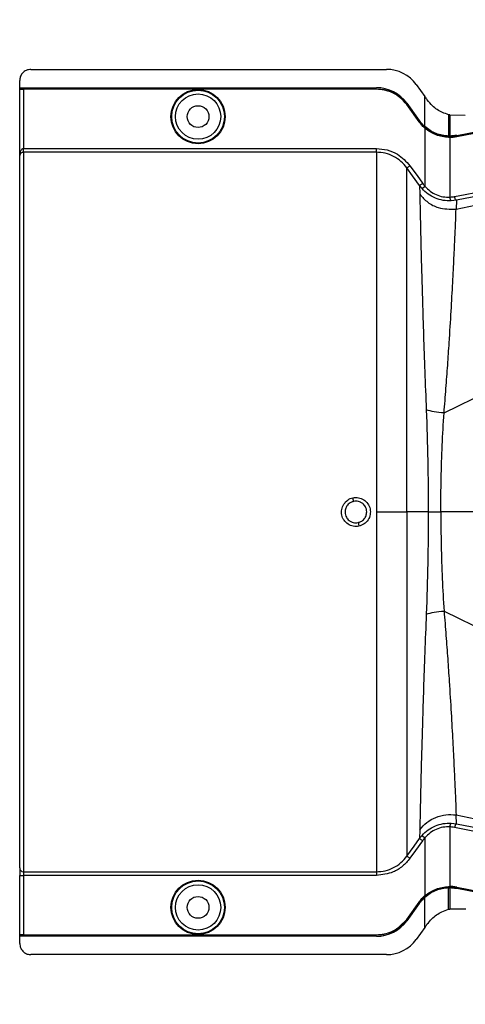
# Model space of a CAD drawing. Header units: inches. Extents: x -3977 to 448, y -4288 to 2176.
# Tile 150 of 206: x -3959 to -3900, y 1024 to 1155. Entities that reach past the tile are written whole.
import ezdxf

# ---------------------------------------------------------------- set-up
doc = ezdxf.new("R2010")
doc.units = ezdxf.units.IN
doc.header["$MEASUREMENT"] = 0

msp = doc.modelspace()

# ---------------------------------------------------------------- linework, layer by layer
at = {"color": 2, "linetype": 'Continuous', "lineweight": 25}
for p, q in [((-3957.714, 1148.412), (-3910.445, 1148.412)), ((-3959.214, 1145.972), (-3959.214, 1146.912)), ((-3906.476, 1146.378), (-3905.337, 1144.795)), ((-3901.185, 1129.82), (-3822.013, 1146.475)), ((-3822.013, 1146.517), (-3901.134, 1131.005)), ((-3959.214, 1145.972), (-3911.776, 1145.972)), ((-3959.214, 1145.941), (-3959.214, 1145.972)), ((-3959.214, 1145.941), (-3911.776, 1145.941)), ((-3959.214, 1145.822), (-3959.214, 1145.941)), ((-3959.214, 1145.822), (-3911.776, 1145.822)), ((-3959.214, 1145.822), (-3959.214, 1145.787)), ((-3959.214, 1136.931), (-3959.214, 1145.787)), ((-3958.714, 1145.778), (-3958.714, 1137.88)), ((-3911.776, 1145.778), (-3958.714, 1145.778)), ((-3911.776, 1145.941), (-3911.776, 1145.972)), ((-3911.776, 1145.822), (-3911.776, 1145.778)), ((-3907.752, 1143.717), (-3907.717, 1143.742)), ((-3906.111, 1141.435), (-3907.752, 1143.717)), ((-3907.717, 1143.892), (-3907.742, 1143.874)), ((-3907.742, 1143.874), (-3906.101, 1141.593)), ((-3907.717, 1143.892), (-3906.076, 1141.611)), ((-3907.717, 1143.742), (-3906.076, 1141.461)), ((-3905.337, 1140.792), (-3905.337, 1144.795)), ((-3902.778, 1102.703), (-3822.013, 1142.485)), ((-3902.173, 1142.38), (-3902.173, 1141.968)), ((-3902.015, 1142.341), (-3902.015, 1141.999)), ((-3901.995, 1142.336), (-3902.015, 1142.341)), ((-3899.955, 1142.289), (-3901.995, 1142.336)), ((-3906.111, 1141.435), (-3906.076, 1141.461)), ((-3906.101, 1141.593), (-3906.076, 1141.611)), ((-3902.173, 1141.968), (-3902.173, 1139.54)), ((-3902.015, 1141.999), (-3902.015, 1139.538)), ((-3905.366, 1140.609), (-3905.337, 1140.642)), ((-3905.337, 1140.792), (-3905.357, 1140.769)), ((-3905.337, 1140.751), (-3905.337, 1140.642)), ((-3905.337, 1140.642), (-3903.853, 1139.779)), ((-3905.337, 1140.584), (-3905.337, 1132.88)), ((-3901.083, 1139.631), (-3901.077, 1139.6)), ((-3902.175, 1139.346), (-3902.173, 1139.39)), ((-3902.173, 1139.509), (-3902.015, 1139.508)), ((-3902.173, 1139.39), (-3902.173, 1139.509)), ((-3902.015, 1139.344), (-3902.015, 1131.417)), ((-3901.075, 1139.437), (-3901.083, 1139.481)), ((-3958.714, 1137.381), (-3958.714, 1137.88)), ((-3958.714, 1137.88), (-3911.776, 1137.88)), ((-3911.776, 1137.381), (-3958.714, 1137.381)), ((-3958.714, 1137.381), (-3958.714, 1041.665)), ((-3959.214, 1042.164), (-3959.214, 1136.931)), ((-3906.038, 1132.957), (-3905.995, 1131.786)), ((-3905.71, 1132.548), (-3906.038, 1132.957)), ((-3905.71, 1132.548), (-3905.337, 1132.88)), ((-3901.134, 1131.005), (-3901.843, 1130.918)), ((-3901.134, 1131.005), (-3901.185, 1129.82)), ((-3911.776, 1089.523), (-3907.717, 1089.523)), ((-3904.88, 1089.523), (-3907.717, 1089.523)), ((-3904.88, 1089.523), (-3903.212, 1089.523)), ((-3846.155, 1089.523), (-3903.212, 1089.523)), ((-3902.778, 1076.342), (-3822.013, 1036.561)), ((-3901.843, 1048.127), (-3901.134, 1048.041)), ((-3901.134, 1048.041), (-3901.185, 1049.225)), ((-3901.185, 1049.225), (-3822.013, 1032.571)), ((-3901.134, 1048.041), (-3822.013, 1032.529)), ((-3905.995, 1047.26), (-3906.038, 1046.089)), ((-3902.015, 1047.629), (-3902.015, 1039.702)), ((-3905.71, 1046.498), (-3905.337, 1046.166)), ((-3905.337, 1046.166), (-3905.337, 1038.462)), ((-3959.214, 1042.164), (-3959.214, 1041.166)), ((-3958.714, 1041.665), (-3911.776, 1041.665)), ((-3958.714, 1041.665), (-3958.714, 1041.166)), ((-3959.214, 1041.166), (-3958.714, 1041.166)), ((-3959.214, 1033.259), (-3959.214, 1041.166)), ((-3911.776, 1041.166), (-3958.714, 1041.166)), ((-3958.714, 1041.166), (-3958.714, 1033.268)), ((-3902.175, 1039.7), (-3902.173, 1039.656)), ((-3902.173, 1039.656), (-3902.173, 1039.537)), ((-3902.173, 1037.077), (-3902.173, 1039.506)), ((-3902.015, 1039.507), (-3902.015, 1037.047)), ((-3901.075, 1039.609), (-3901.083, 1039.565)), ((-3901.083, 1039.415), (-3901.077, 1039.446)), ((-3907.752, 1035.329), (-3906.111, 1037.61)), ((-3906.101, 1037.453), (-3907.742, 1035.172)), ((-3906.076, 1037.585), (-3907.717, 1035.304)), ((-3906.111, 1037.61), (-3906.076, 1037.585)), ((-3906.076, 1037.435), (-3906.101, 1037.453)), ((-3905.366, 1038.437), (-3905.337, 1038.404)), ((-3905.357, 1038.277), (-3905.337, 1038.254)), ((-3905.337, 1038.295), (-3905.337, 1038.404)), ((-3905.337, 1034.251), (-3905.337, 1038.254)), ((-3906.076, 1037.435), (-3907.717, 1035.154)), ((-3902.173, 1036.666), (-3902.173, 1037.077)), ((-3902.015, 1037.047), (-3902.015, 1036.705)), ((-3901.995, 1036.71), (-3899.865, 1036.74)), ((-3907.717, 1035.304), (-3907.752, 1035.329)), ((-3907.742, 1035.172), (-3907.717, 1035.154)), ((-3905.337, 1034.251), (-3906.476, 1032.668)), ((-3959.214, 1033.259), (-3959.214, 1033.224)), ((-3959.214, 1033.104), (-3959.214, 1033.224)), ((-3911.776, 1033.224), (-3959.214, 1033.224)), ((-3911.776, 1033.104), (-3959.214, 1033.104)), ((-3959.214, 1033.074), (-3959.214, 1033.104)), ((-3911.776, 1033.074), (-3959.214, 1033.074)), ((-3959.214, 1032.134), (-3959.214, 1033.074)), ((-3958.714, 1033.268), (-3911.776, 1033.268)), ((-3911.776, 1033.268), (-3911.776, 1033.224)), ((-3911.776, 1033.074), (-3911.776, 1033.104)), ((-3910.445, 1030.634), (-3957.714, 1030.634))]:
    msp.add_line(p, q, dxfattribs=at)
at = {"color": 2, "linetype": 'Continuous', "lineweight": 25, "flags": 128}
for points in [[(-3901.083, 1139.631), (-3856.773, 1148.251), (-3822.013, 1155.018)], [(-3901.077, 1139.6), (-3856.784, 1148.217), (-3822.013, 1154.986)], [(-3901.083, 1139.481), (-3894.37, 1140.786), (-3888.77, 1141.875), (-3884.283, 1142.748), (-3881.648, 1143.261), (-3879.639, 1143.652), (-3878.256, 1143.921), (-3877.629, 1144.042), (-3877.527, 1144.062), (-3877.506, 1144.067), (-3877.5, 1144.068), (-3877.499, 1144.068), (-3877.499, 1144.068), (-3877.499, 1144.068), (-3877.499, 1144.068), (-3877.5, 1144.068), (-3877.5, 1144.068), (-3877.5, 1144.068), (-3877.5, 1144.068), (-3877.499, 1144.068), (-3877.498, 1144.068), (-3853.914, 1148.657)], [(-3853.906, 1148.614), (-3880.32, 1143.474), (-3901.075, 1139.437)], [(-3902.015, 1139.538), (-3902.015, 1139.521), (-3902.015, 1139.508)], [(-3906.038, 1132.957), (-3906.966, 1134.25), (-3907.717, 1135.296)], [(-3907.311, 1135.588), (-3906.371, 1134.278), (-3905.632, 1133.249)], [(-3907.717, 1043.75), (-3906.762, 1045.08), (-3906.038, 1046.089)], [(-3905.632, 1045.797), (-3906.572, 1044.487), (-3907.311, 1043.458)], [(-3902.015, 1039.538), (-3902.104, 1039.537), (-3902.174, 1039.537)], [(-3902.174, 1039.537), (-3902.174, 1039.519), (-3902.173, 1039.506)], [(-3902.015, 1039.507), (-3902.015, 1039.525), (-3902.015, 1039.538)], [(-3901.083, 1039.565), (-3874.668, 1034.427), (-3853.914, 1030.389)], [(-3822.013, 1024.028), (-3866.268, 1032.643), (-3901.083, 1039.415)], [(-3822.013, 1024.06), (-3866.275, 1032.675), (-3901.077, 1039.446)], [(-3901.075, 1039.609), (-3874.66, 1034.471), (-3853.906, 1030.432)], [(-3901.995, 1036.71), (-3902.006, 1036.707), (-3902.015, 1036.705)]]:
    msp.add_lwpolyline(points, dxfattribs=at)
at = {"color": 2, "linetype": 'Continuous', "lineweight": 25}
for centre, radius in [((-3935.495, 1142.122), 3.605), ((-3935.495, 1142.122), 3.509), ((-3935.495, 1142.122), 3.012), ((-3935.495, 1142.122), 1.45), ((-3935.495, 1036.924), 3.605), ((-3935.495, 1036.924), 3.509), ((-3935.495, 1036.924), 3.012), ((-3935.495, 1036.924), 1.45)]:
    msp.add_circle(centre, radius, dxfattribs=at)
for centre, radius, start, end in [((-3910.445, 1143.522), 4.89, 35.73216, 90), ((-3911.776, 1140.972), 5, 35.73216, 90), ((-3901.42, 1131.343), 0.599, 172.9578, 225.17479), ((-3940.477, 1085.836), 26.168, 11.21699, 12.30669), ((-3888.53, 1093.21), 26.17, 191.2161, 192.30574), ((-3901.42, 1047.703), 0.599, 134.82521, 187.0422), ((-3958.714, 1042.164), 0.5, 180.05508, 270.05497), ((-3911.776, 1038.074), 4.969, 270, 324.26784), ((-3911.776, 1038.074), 5, 270, 324.26784), ((-3910.445, 1035.524), 4.89, 270, 324.26784)]:
    msp.add_arc(centre, radius, start, end, dxfattribs=at)
for centre, major_axis, start_param, end_param in [((-3903.565, 1139.494), (4.773, -0.033), 1.2402323, 1.2750713), ((-3903.565, 1039.552), (4.773, 0.033), 5.008114, 5.042953)]:
    msp.add_ellipse(centre, major_axis=major_axis, ratio=0.0122176, start_param=start_param, end_param=end_param, dxfattribs=at)
for points, knots in [([(-3957.714, 1148.412), (-3957.926, 1148.386), (-3958.369, 1148.331), (-3958.872, 1147.925), (-3959.165, 1147.42), (-3959.198, 1147.077), (-3959.214, 1146.912)], [0, 0, 0, 0, 0.2702426, 0.562405, 0.7897212, 1, 1, 1, 1]), ([(-3901.377, 1131.496), (-3886.537, 1134.414), (-3860.085, 1139.614), (-3833.628, 1144.787), (-3822.013, 1147.057)], [0, 0, 0, 0, 0.5610005, 1, 1, 1, 1]), ([(-3959.214, 1145.787), (-3959.205, 1145.786), (-3959.187, 1145.783), (-3959.051, 1145.78), (-3958.883, 1145.779), (-3958.769, 1145.778), (-3958.714, 1145.778)], [0, 0, 0, 0, 0.27028, 0.5624538, 0.7897516, 1, 1, 1, 1]), ([(-3911.776, 1145.822), (-3911.34, 1145.788), (-3910.457, 1145.718), (-3908.968, 1145.1), (-3908.189, 1144.254), (-3907.717, 1143.742)], [0, 0, 0, 0, 0.27748629, 0.56199536, 1, 1, 1, 1]), ([(-3907.752, 1143.717), (-3908.033, 1144.047), (-3908.6, 1144.717), (-3909.959, 1145.558), (-3911.09, 1145.695), (-3911.776, 1145.778)], [0, 0, 0, 0, 0.2775345, 0.5620489, 1, 1, 1, 1]), ([(-3905.264, 1144.693), (-3905.278, 1144.712), (-3905.302, 1144.746), (-3905.326, 1144.78), (-3905.337, 1144.795)], [0, 0, 0, 0, 0.56, 1, 1, 1, 1]), ([(-3905.264, 1144.693), (-3905.216, 1144.626), (-3905.13, 1144.506), (-3905.043, 1144.387), (-3905.006, 1144.334)], [0, 0, 0, 0, 0.5599992, 1, 1, 1, 1]), ([(-3902.173, 1142.38), (-3902.45, 1142.47), (-3903.219, 1142.718), (-3904.23, 1143.384), (-3904.787, 1144.066), (-3905.006, 1144.334)], [0, 0, 0, 0, 0.2548715, 0.7080318, 1, 1, 1, 1]), ([(-3902.151, 1142.375), (-3902.155, 1142.376), (-3902.163, 1142.378), (-3902.17, 1142.38), (-3902.173, 1142.38)], [0, 0, 0, 0, 0.56, 1, 1, 1, 1]), ([(-3902.015, 1142.341), (-3902.04, 1142.347), (-3902.086, 1142.359), (-3902.131, 1142.37), (-3902.151, 1142.374)], [0, 0, 0, 0, 0.5599961, 1, 1, 1, 1]), ([(-3905.366, 1140.609), (-3905.518, 1140.753), (-3905.788, 1141.008), (-3906.013, 1141.305), (-3906.111, 1141.435)], [0, 0, 0, 0, 0.559821, 1, 1, 1, 1]), ([(-3906.101, 1141.593), (-3905.974, 1141.428), (-3905.748, 1141.134), (-3905.477, 1140.881), (-3905.357, 1140.769)], [0, 0, 0, 0, 0.5599982, 1, 1, 1, 1]), ([(-3905.337, 1140.792), (-3905.487, 1140.934), (-3905.755, 1141.188), (-3905.978, 1141.482), (-3906.076, 1141.611)], [0, 0, 0, 0, 0.5600007, 1, 1, 1, 1]), ([(-3906.076, 1141.461), (-3905.95, 1141.297), (-3905.726, 1141.004), (-3905.456, 1140.753), (-3905.337, 1140.642)], [0, 0, 0, 0, 0.5598194, 1, 1, 1, 1]), ([(-3905.366, 1140.609), (-3905.361, 1140.605), (-3905.351, 1140.596), (-3905.341, 1140.588), (-3905.337, 1140.584)], [0, 0, 0, 0, 0.56, 1, 1, 1, 1]), ([(-3905.357, 1140.769), (-3905.354, 1140.766), (-3905.347, 1140.76), (-3905.34, 1140.754), (-3905.337, 1140.751)], [0, 0, 0, 0, 0.56, 1, 1, 1, 1]), ([(-3902.173, 1139.54), (-3902.455, 1139.562), (-3903.019, 1139.606), (-3903.854, 1139.863), (-3904.648, 1140.243), (-3905.108, 1140.609), (-3905.337, 1140.792)], [0, 0, 0, 0, 0.2500257, 0.5001914, 0.7501772, 1, 1, 1, 1]), ([(-3905.337, 1140.751), (-3904.852, 1140.403), (-3903.885, 1139.707), (-3902.743, 1139.575), (-3902.173, 1139.509)], [0, 0, 0, 0, 0.5013928, 1, 1, 1, 1]), ([(-3902.175, 1139.346), (-3902.746, 1139.413), (-3903.889, 1139.546), (-3904.854, 1140.238), (-3905.337, 1140.584)], [0, 0, 0, 0, 0.4999469, 1, 1, 1, 1]), ([(-3901.083, 1139.631), (-3901.256, 1139.602), (-3901.565, 1139.55), (-3901.877, 1139.542), (-3902.015, 1139.538)], [0, 0, 0, 0, 0.5598333, 1, 1, 1, 1]), ([(-3902.015, 1139.344), (-3902.045, 1139.344), (-3902.098, 1139.344), (-3902.151, 1139.346), (-3902.175, 1139.346)], [0, 0, 0, 0, 0.5600001, 1, 1, 1, 1]), ([(-3902.173, 1139.509), (-3902.173, 1139.515), (-3902.174, 1139.525), (-3902.173, 1139.536), (-3902.173, 1139.54)], [0, 0, 0, 0, 0.56, 1, 1, 1, 1]), ([(-3902.173, 1139.39), (-3901.968, 1139.391), (-3901.603, 1139.392), (-3901.242, 1139.454), (-3901.083, 1139.481)], [0, 0, 0, 0, 0.5600766, 1, 1, 1, 1]), ([(-3902.015, 1139.508), (-3901.839, 1139.513), (-3901.524, 1139.523), (-3901.214, 1139.577), (-3901.077, 1139.6)], [0, 0, 0, 0, 0.5600547, 1, 1, 1, 1]), ([(-3901.075, 1139.437), (-3901.249, 1139.408), (-3901.561, 1139.356), (-3901.876, 1139.348), (-3902.015, 1139.344)], [0, 0, 0, 0, 0.5599609, 1, 1, 1, 1]), ([(-3959.214, 1136.931), (-3959.2, 1137.121), (-3959.181, 1137.373), (-3959.047, 1137.652), (-3958.948, 1137.779), (-3958.85, 1137.849), (-3958.771, 1137.877), (-3958.732, 1137.879), (-3958.714, 1137.88)], [0, 0, 0, 0, 0.4992923, 0.6664726, 0.8017544, 0.9097508, 0.956348, 1, 1, 1, 1]), ([(-3958.714, 1137.381), (-3958.734, 1137.381), (-3958.778, 1137.379), (-3958.87, 1137.363), (-3959.009, 1137.309), (-3959.18, 1137.155), (-3959.201, 1137.02), (-3959.214, 1136.931)], [0, 0, 0, 0, 0.0483457, 0.102766, 0.2380798, 0.4991701, 1, 1, 1, 1]), ([(-3959.207, 1137.093), (-3959.208, 1137.061), (-3959.212, 1137.001), (-3959.213, 1136.954), (-3959.214, 1136.931)], [0, 0, 0, 0, 0.5230707, 1, 1, 1, 1]), ([(-3911.776, 1137.88), (-3911.29, 1137.841), (-3910.319, 1137.764), (-3908.683, 1137.08), (-3907.831, 1136.153), (-3907.311, 1135.588)], [0, 0, 0, 0, 0.2811331, 0.5612645, 1, 1, 1, 1]), ([(-3907.717, 1135.296), (-3907.969, 1135.601), (-3908.473, 1136.211), (-3909.474, 1136.865), (-3910.589, 1137.3), (-3911.38, 1137.354), (-3911.776, 1137.381)], [0, 0, 0, 0, 0.2495121, 0.4997211, 0.7495793, 1, 1, 1, 1]), ([(-3907.717, 1135.296), (-3907.71, 1135.302), (-3907.695, 1135.312), (-3907.6, 1135.381), (-3907.465, 1135.477), (-3907.361, 1135.552), (-3907.311, 1135.588)], [0, 0, 0, 0, 0.2405938, 0.5, 0.7594062, 1, 1, 1, 1]), ([(-3907.717, 1089.523), (-3907.717, 1091.445), (-3907.717, 1095.279), (-3907.717, 1100.946), (-3907.717, 1106.426), (-3907.717, 1111.644), (-3907.717, 1116.514), (-3907.717, 1120.958), (-3907.717, 1124.911), (-3907.717, 1128.305), (-3907.717, 1131.097), (-3907.717, 1133.219), (-3907.717, 1134.709), (-3907.717, 1135.1), (-3907.717, 1135.296)], [0, 0, 0, 0, 0.0835007, 0.1665231, 0.2500651, 0.3332635, 0.4163653, 0.4999954, 0.5830081, 0.6662479, 0.7498193, 0.8329143, 0.916285, 1, 1, 1, 1]), ([(-3906.038, 1132.957), (-3906.031, 1132.963), (-3906.015, 1132.974), (-3905.92, 1133.042), (-3905.786, 1133.138), (-3905.682, 1133.213), (-3905.632, 1133.249)], [0, 0, 0, 0, 0.240618, 0.5, 0.759382, 1, 1, 1, 1]), ([(-3905.632, 1133.249), (-3905.58, 1133.178), (-3905.486, 1133.051), (-3905.383, 1132.932), (-3905.337, 1132.88)], [0, 0, 0, 0, 0.5599594, 1, 1, 1, 1]), ([(-3905.995, 1131.786), (-3905.99, 1131.288), (-3905.981, 1130.298), (-3905.929, 1127.953), (-3905.86, 1125.04), (-3905.769, 1121.548), (-3905.656, 1117.539), (-3905.518, 1113.083), (-3905.351, 1108.261), (-3905.212, 1104.825), (-3905.143, 1103.103)], [0, 0, 0, 0, 0.1257187, 0.2502879, 0.3753933, 0.5005251, 0.6250881, 0.7505683, 0.8750215, 1, 1, 1, 1]), ([(-3905.995, 1131.786), (-3905.665, 1131.415), (-3904.992, 1130.661), (-3903.331, 1129.798), (-3901.993, 1129.812), (-3901.185, 1129.82)], [0, 0, 0, 0, 0.2761786, 0.5629357, 1, 1, 1, 1]), ([(-3901.843, 1130.918), (-3902.197, 1130.923), (-3902.904, 1130.931), (-3903.952, 1131.249), (-3904.926, 1131.772), (-3905.449, 1132.289), (-3905.71, 1132.548)], [0, 0, 0, 0, 0.2495808, 0.4989767, 0.7495561, 1, 1, 1, 1]), ([(-3905.337, 1132.88), (-3905.114, 1132.647), (-3904.668, 1132.184), (-3903.829, 1131.711), (-3902.925, 1131.426), (-3902.318, 1131.42), (-3902.015, 1131.417)], [0, 0, 0, 0, 0.25263713, 0.50354358, 0.75190953, 1, 1, 1, 1]), ([(-3902.015, 1131.417), (-3901.895, 1131.426), (-3901.681, 1131.441), (-3901.47, 1131.48), (-3901.377, 1131.496)], [0, 0, 0, 0, 0.5599329, 1, 1, 1, 1]), ([(-3901.134, 1131.005), (-3901.158, 1131.014), (-3901.207, 1131.034), (-3901.283, 1131.167), (-3901.343, 1131.331), (-3901.366, 1131.443), (-3901.377, 1131.496)], [0, 0, 0, 0, 0.2704256, 0.5623869, 0.7895723, 1, 1, 1, 1]), ([(-3902.778, 1102.703), (-3902.693, 1103.794), (-3902.524, 1105.961), (-3902.294, 1109.079), (-3902.057, 1112.566), (-3901.828, 1116.298), (-3901.621, 1120.09), (-3901.453, 1123.401), (-3901.324, 1126.172), (-3901.225, 1128.406), (-3901.198, 1129.348), (-3901.185, 1129.82)], [0, 0, 0, 0, 0.08440502, 0.16768297, 0.25082547, 0.37621147, 0.50059332, 0.62555508, 0.75046755, 0.8747621, 1, 1, 1, 1]), ([(-3905.143, 1103.103), (-3905.065, 1100.872), (-3904.909, 1096.41), (-3904.889, 1091.818), (-3904.88, 1089.523)], [0, 0, 0, 0, 0.50013231, 1, 1, 1, 1]), ([(-3902.779, 1102.704), (-3903.241, 1102.743), (-3904.164, 1102.823), (-3904.817, 1103.01), (-3905.143, 1103.103)], [0, 0, 0, 0, 0.49997816, 1, 1, 1, 1]), ([(-3903.212, 1089.523), (-3903.202, 1091.01), (-3903.184, 1093.987), (-3903.042, 1098.411), (-3902.867, 1101.271), (-3902.779, 1102.704)], [0, 0, 0, 0, 0.3326232, 0.6656434, 1, 1, 1, 1]), ([(-3914.098, 1087.633), (-3914.222, 1087.614), (-3914.473, 1087.576), (-3914.975, 1087.636), (-3915.565, 1087.883), (-3916.029, 1088.323), (-3916.281, 1088.757), (-3916.399, 1089.117), (-3916.436, 1089.491), (-3916.387, 1089.989), (-3916.138, 1090.583), (-3915.704, 1091.054), (-3915.267, 1091.314), (-3915.029, 1091.38), (-3914.91, 1091.413)], [0, 0, 0, 0, 0.0624093, 0.1260247, 0.2505512, 0.3749718, 0.4381731, 0.5000325, 0.5626603, 0.6249545, 0.7484603, 0.8770445, 0.9382648, 1, 1, 1, 1]), ([(-3914.91, 1091.413), (-3914.657, 1091.438), (-3914.151, 1091.488), (-3913.428, 1091.185), (-3912.88, 1090.647), (-3912.573, 1089.938), (-3912.566, 1089.167), (-3912.844, 1088.452), (-3913.378, 1087.881), (-3913.857, 1087.716), (-3914.098, 1087.633)], [0, 0, 0, 0, 0.12513, 0.2501727, 0.3756048, 0.5001848, 0.6250973, 0.7500797, 0.8745612, 1, 1, 1, 1]), ([(-3914.808, 1090.926), (-3914.932, 1090.888), (-3915.142, 1090.825), (-3915.417, 1090.646), (-3915.665, 1090.404), (-3915.894, 1090.025), (-3915.928, 1089.699), (-3915.947, 1089.523)], [0, 0, 0, 0, 0.1983237, 0.3364496, 0.5006588, 0.7301678, 1, 1, 1, 1]), ([(-3913.061, 1089.523), (-3913.071, 1089.653), (-3913.09, 1089.897), (-3913.26, 1090.294), (-3913.535, 1090.62), (-3913.874, 1090.826), (-3914.174, 1090.93), (-3914.482, 1090.974), (-3914.698, 1090.942), (-3914.808, 1090.926)], [0, 0, 0, 0, 0.1514392, 0.2849996, 0.4995211, 0.6401034, 0.7446468, 0.8700184, 1, 1, 1, 1]), ([(-3915.947, 1089.523), (-3915.937, 1089.393), (-3915.918, 1089.149), (-3915.749, 1088.752), (-3915.473, 1088.426), (-3915.135, 1088.22), (-3914.835, 1088.116), (-3914.527, 1088.072), (-3914.31, 1088.104), (-3914.2, 1088.12)], [0, 0, 0, 0, 0.1513707, 0.2848656, 0.4992611, 0.6397711, 0.7442765, 0.8697489, 1, 1, 1, 1]), ([(-3914.2, 1088.12), (-3914.076, 1088.158), (-3913.866, 1088.221), (-3913.591, 1088.4), (-3913.344, 1088.642), (-3913.115, 1089.021), (-3913.08, 1089.347), (-3913.061, 1089.523)], [0, 0, 0, 0, 0.1982573, 0.3363448, 0.5005148, 0.7300981, 1, 1, 1, 1]), ([(-3907.717, 1089.523), (-3907.717, 1087.764), (-3907.717, 1084.172), (-3907.717, 1078.757), (-3907.717, 1073.317), (-3907.717, 1067.987), (-3907.717, 1062.912), (-3907.717, 1058.236), (-3907.717, 1054.089), (-3907.717, 1050.574), (-3907.717, 1047.757), (-3907.717, 1045.686), (-3907.717, 1044.292), (-3907.717, 1043.928), (-3907.717, 1043.75)], [0, 0, 0, 0, 0.0764204, 0.1560238, 0.2384089, 0.3230616, 0.4093667, 0.4966296, 0.584108, 0.6710485, 0.7567251, 0.840474, 0.9217211, 1, 1, 1, 1]), ([(-3904.88, 1089.523), (-3904.889, 1087.228), (-3904.909, 1082.636), (-3905.065, 1078.174), (-3905.143, 1075.943)], [0, 0, 0, 0, 0.4998677, 1, 1, 1, 1]), ([(-3903.212, 1089.523), (-3903.202, 1088.036), (-3903.184, 1085.059), (-3903.042, 1080.635), (-3902.867, 1077.775), (-3902.779, 1076.342)], [0, 0, 0, 0, 0.3326232, 0.6656434, 1, 1, 1, 1]), ([(-3905.143, 1075.943), (-3905.212, 1074.221), (-3905.351, 1070.785), (-3905.518, 1065.963), (-3905.656, 1061.507), (-3905.769, 1057.498), (-3905.86, 1054.006), (-3905.929, 1051.093), (-3905.981, 1048.748), (-3905.99, 1047.758), (-3905.995, 1047.26)], [0, 0, 0, 0, 0.1249785, 0.2494317, 0.3749119, 0.4994749, 0.6246067, 0.7497121, 0.8742813, 1, 1, 1, 1]), ([(-3905.143, 1075.943), (-3904.817, 1076.036), (-3904.164, 1076.223), (-3903.241, 1076.303), (-3902.779, 1076.342)], [0, 0, 0, 0, 0.5000218, 1, 1, 1, 1]), ([(-3902.778, 1076.343), (-3902.693, 1075.252), (-3902.524, 1073.085), (-3902.294, 1069.967), (-3902.057, 1066.479), (-3901.828, 1062.747), (-3901.621, 1058.956), (-3901.453, 1055.645), (-3901.324, 1052.874), (-3901.225, 1050.64), (-3901.198, 1049.698), (-3901.185, 1049.225)], [0, 0, 0, 0, 0.084405, 0.167683, 0.2508255, 0.3762115, 0.5005933, 0.6255551, 0.7504676, 0.8747621, 1, 1, 1, 1]), ([(-3905.995, 1047.26), (-3905.705, 1047.595), (-3905.112, 1048.276), (-3903.898, 1048.953), (-3902.55, 1049.323), (-3901.634, 1049.257), (-3901.185, 1049.225)], [0, 0, 0, 0, 0.2452308, 0.5, 0.7547692, 1, 1, 1, 1]), ([(-3905.71, 1046.498), (-3905.449, 1046.757), (-3904.926, 1047.274), (-3903.952, 1047.797), (-3902.904, 1048.115), (-3902.197, 1048.123), (-3901.843, 1048.127)], [0, 0, 0, 0, 0.2504497, 0.501026, 0.7504119, 1, 1, 1, 1]), ([(-3901.134, 1048.041), (-3901.155, 1048.034), (-3901.187, 1048.023), (-3901.235, 1047.961), (-3901.271, 1047.897), (-3901.305, 1047.819), (-3901.344, 1047.705), (-3901.364, 1047.611), (-3901.377, 1047.55)], [0, 0, 0, 0, 0.2396351, 0.3684751, 0.5, 0.6315249, 0.7603649, 1, 1, 1, 1]), ([(-3902.015, 1047.629), (-3902.318, 1047.626), (-3902.925, 1047.62), (-3903.829, 1047.335), (-3904.668, 1046.862), (-3905.114, 1046.399), (-3905.337, 1046.166)], [0, 0, 0, 0, 0.24809771, 0.49645367, 0.74735706, 1, 1, 1, 1]), ([(-3901.377, 1047.55), (-3901.496, 1047.57), (-3901.707, 1047.608), (-3901.921, 1047.623), (-3902.015, 1047.629)], [0, 0, 0, 0, 0.5599329, 1, 1, 1, 1]), ([(-3822.013, 1031.989), (-3836.808, 1034.881), (-3863.266, 1040.053), (-3889.718, 1045.256), (-3901.377, 1047.55)], [0, 0, 0, 0, 0.5592139, 1, 1, 1, 1]), ([(-3906.038, 1046.089), (-3905.98, 1046.167), (-3905.876, 1046.308), (-3905.761, 1046.44), (-3905.71, 1046.498)], [0, 0, 0, 0, 0.5598158, 1, 1, 1, 1]), ([(-3906.038, 1046.089), (-3906.031, 1046.083), (-3906.015, 1046.072), (-3905.92, 1046.004), (-3905.786, 1045.908), (-3905.682, 1045.833), (-3905.632, 1045.797)], [0, 0, 0, 0, 0.24061816, 0.5, 0.75938184, 1, 1, 1, 1]), ([(-3905.337, 1046.166), (-3905.395, 1046.099), (-3905.498, 1045.98), (-3905.591, 1045.853), (-3905.632, 1045.797)], [0, 0, 0, 0, 0.55995964, 1, 1, 1, 1]), ([(-3911.776, 1041.665), (-3911.382, 1041.692), (-3910.592, 1041.746), (-3909.478, 1042.179), (-3908.475, 1042.833), (-3907.97, 1043.444), (-3907.717, 1043.75)], [0, 0, 0, 0, 0.2494565, 0.4996464, 0.7495448, 1, 1, 1, 1]), ([(-3907.311, 1043.458), (-3907.626, 1043.086), (-3908.255, 1042.343), (-3909.764, 1041.411), (-3911.013, 1041.259), (-3911.776, 1041.166)], [0, 0, 0, 0, 0.2811141, 0.5612729, 1, 1, 1, 1]), ([(-3907.717, 1043.75), (-3907.71, 1043.744), (-3907.695, 1043.733), (-3907.6, 1043.665), (-3907.465, 1043.569), (-3907.361, 1043.494), (-3907.311, 1043.458)], [0, 0, 0, 0, 0.2405936, 0.4999997, 0.7594059, 1, 1, 1, 1]), ([(-3959.214, 1041.498), (-3959.214, 1041.486), (-3959.214, 1041.465), (-3959.214, 1041.315), (-3959.214, 1041.251)], [0, 0, 0, 0, 0.5708247, 1, 1, 1, 1]), ([(-3905.337, 1038.462), (-3904.854, 1038.808), (-3903.889, 1039.5), (-3902.746, 1039.633), (-3902.175, 1039.7)], [0, 0, 0, 0, 0.500053, 1, 1, 1, 1]), ([(-3905.337, 1038.404), (-3904.791, 1038.791), (-3903.816, 1039.482), (-3902.676, 1039.603), (-3902.173, 1039.656)], [0, 0, 0, 0, 0.5591099, 1, 1, 1, 1]), ([(-3902.173, 1039.506), (-3902.455, 1039.484), (-3903.019, 1039.44), (-3903.854, 1039.183), (-3904.648, 1038.803), (-3905.108, 1038.437), (-3905.337, 1038.254)], [0, 0, 0, 0, 0.2500257, 0.5001914, 0.7501772, 1, 1, 1, 1]), ([(-3902.175, 1039.7), (-3902.145, 1039.701), (-3902.091, 1039.702), (-3902.038, 1039.702), (-3902.015, 1039.702)], [0, 0, 0, 0, 0.56004574, 1, 1, 1, 1]), ([(-3901.083, 1039.565), (-3901.285, 1039.598), (-3901.647, 1039.657), (-3902.012, 1039.656), (-3902.173, 1039.656)], [0, 0, 0, 0, 0.5600744, 1, 1, 1, 1]), ([(-3901.075, 1039.609), (-3901.249, 1039.638), (-3901.561, 1039.69), (-3901.876, 1039.698), (-3902.015, 1039.702)], [0, 0, 0, 0, 0.5599497, 1, 1, 1, 1]), ([(-3901.077, 1039.446), (-3901.251, 1039.475), (-3901.562, 1039.527), (-3901.876, 1039.535), (-3902.015, 1039.538)], [0, 0, 0, 0, 0.5600516, 1, 1, 1, 1]), ([(-3901.083, 1039.415), (-3901.256, 1039.444), (-3901.565, 1039.496), (-3901.877, 1039.504), (-3902.015, 1039.507)], [0, 0, 0, 0, 0.5598333, 1, 1, 1, 1]), ([(-3906.111, 1037.61), (-3905.985, 1037.776), (-3905.758, 1038.071), (-3905.486, 1038.325), (-3905.366, 1038.437)], [0, 0, 0, 0, 0.5598224, 1, 1, 1, 1]), ([(-3906.101, 1037.453), (-3905.974, 1037.618), (-3905.748, 1037.912), (-3905.477, 1038.165), (-3905.357, 1038.277)], [0, 0, 0, 0, 0.5599986, 1, 1, 1, 1]), ([(-3905.337, 1038.404), (-3905.487, 1038.262), (-3905.755, 1038.009), (-3905.978, 1037.714), (-3906.076, 1037.585)], [0, 0, 0, 0, 0.559818, 1, 1, 1, 1]), ([(-3905.337, 1038.254), (-3905.487, 1038.112), (-3905.755, 1037.858), (-3905.978, 1037.564), (-3906.076, 1037.435)], [0, 0, 0, 0, 0.5600005, 1, 1, 1, 1]), ([(-3905.366, 1038.437), (-3905.361, 1038.441), (-3905.351, 1038.45), (-3905.341, 1038.458), (-3905.337, 1038.462)], [0, 0, 0, 0, 0.5601198, 1, 1, 1, 1]), ([(-3905.357, 1038.277), (-3905.354, 1038.28), (-3905.347, 1038.286), (-3905.34, 1038.292), (-3905.337, 1038.295)], [0, 0, 0, 0, 0.56, 1, 1, 1, 1]), ([(-3905.006, 1034.712), (-3904.816, 1034.948), (-3904.285, 1035.608), (-3903.289, 1036.299), (-3902.481, 1036.565), (-3902.173, 1036.666)], [0, 0, 0, 0, 0.2563458, 0.7166755, 1, 1, 1, 1]), ([(-3902.151, 1036.671), (-3902.155, 1036.67), (-3902.163, 1036.668), (-3902.17, 1036.666), (-3902.173, 1036.665)], [0, 0, 0, 0, 0.5600046, 1, 1, 1, 1]), ([(-3902.151, 1036.671), (-3902.126, 1036.678), (-3902.08, 1036.689), (-3902.035, 1036.7), (-3902.015, 1036.705)], [0, 0, 0, 0, 0.5599989, 1, 1, 1, 1]), ([(-3911.776, 1033.268), (-3911.344, 1033.302), (-3910.468, 1033.371), (-3908.992, 1033.984), (-3908.22, 1034.821), (-3907.752, 1035.329)], [0, 0, 0, 0, 0.2775345, 0.5620489, 1, 1, 1, 1]), ([(-3907.717, 1035.304), (-3908, 1034.97), (-3908.572, 1034.294), (-3909.943, 1033.446), (-3911.084, 1033.308), (-3911.776, 1033.224)], [0, 0, 0, 0, 0.2774863, 0.5619954, 1, 1, 1, 1]), ([(-3905.337, 1034.251), (-3905.323, 1034.27), (-3905.299, 1034.304), (-3905.275, 1034.338), (-3905.264, 1034.353)], [0, 0, 0, 0, 0.56, 1, 1, 1, 1]), ([(-3905.264, 1034.353), (-3905.216, 1034.42), (-3905.13, 1034.54), (-3905.043, 1034.659), (-3905.006, 1034.712)], [0, 0, 0, 0, 0.5599992, 1, 1, 1, 1]), ([(-3958.714, 1033.268), (-3958.785, 1033.267), (-3958.932, 1033.267), (-3959.1, 1033.265), (-3959.198, 1033.262), (-3959.209, 1033.26), (-3959.214, 1033.259)], [0, 0, 0, 0, 0.2702426, 0.562405, 0.7897212, 1, 1, 1, 1]), ([(-3959.214, 1032.134), (-3959.187, 1031.922), (-3959.132, 1031.479), (-3958.727, 1030.976), (-3958.222, 1030.683), (-3957.879, 1030.65), (-3957.714, 1030.634)], [0, 0, 0, 0, 0.27028, 0.5624538, 0.7897516, 1, 1, 1, 1])]:
    msp.add_open_spline(points, degree=3, knots=knots, dxfattribs=at)
for points in [[(-3911.776, 1137.381), (-3911.776, 1137.392), (-3911.776, 1137.414), (-3911.776, 1137.531), (-3911.776, 1137.692), (-3911.776, 1137.817), (-3911.776, 1137.88)], [(-3911.776, 1137.381), (-3911.776, 1137.184), (-3911.776, 1136.789), (-3911.776, 1135.249), (-3911.776, 1133.04), (-3911.776, 1130.13), (-3911.776, 1126.583), (-3911.776, 1122.449), (-3911.776, 1117.796), (-3911.776, 1112.696), (-3911.776, 1107.231), (-3911.776, 1101.486), (-3911.776, 1095.552), (-3911.776, 1091.533), (-3911.776, 1089.523)], [(-3911.776, 1089.523), (-3911.776, 1087.513), (-3911.776, 1083.494), (-3911.776, 1077.56), (-3911.776, 1071.815), (-3911.776, 1066.349), (-3911.776, 1061.25), (-3911.776, 1056.597), (-3911.776, 1052.463), (-3911.776, 1048.916), (-3911.776, 1046.006), (-3911.776, 1043.797), (-3911.776, 1042.257), (-3911.776, 1041.862), (-3911.776, 1041.665)], [(-3911.776, 1041.665), (-3911.776, 1041.654), (-3911.776, 1041.632), (-3911.776, 1041.515), (-3911.776, 1041.354), (-3911.776, 1041.229), (-3911.776, 1041.166)]]:
    msp.add_open_spline(points, degree=3, dxfattribs=at)

doc.saveas('drawing.dxf')
